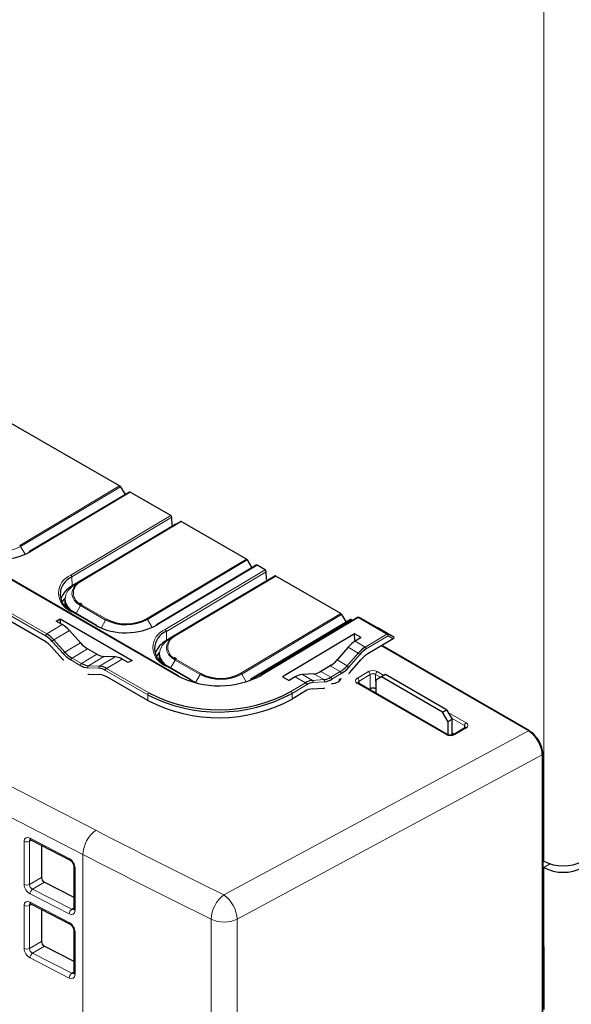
# Paper-space layout 'Blatt2' of a CAD drawing. Header units: millimetres. Extents: x 5 to 418, y 2 to 292.
# Tile 49 of 67: x 139 to 156, y 156 to 188. Entities that reach past the tile are written whole.
import ezdxf

# ---------------------------------------------------------------- set-up
doc = ezdxf.new("R2010")
doc.units = ezdxf.units.MM

psp = doc.layouts.new('Blatt2')

# ---------------------------------------------------------------- linework, layer by layer
at = {"color": 7, "linetype": 'Continuous', "lineweight": 18}
for p, q in [((155.588, 161.055), (155.588, 188.858)), ((143.921, 166.964), (130.486, 174.719)), ((138.899, 171.111), (142.08, 173.012)), ((142.106, 172.985), (138.924, 171.084)), ((142.418, 172.817), (139.236, 170.916)), ((132.824, 172.297), (139.758, 168.295)), ((139.723, 168.233), (132.789, 172.236)), ((140.527, 170.171), (143.708, 172.072)), ((143.744, 172.012), (140.563, 170.111)), ((140.839, 169.979), (144.021, 171.88)), ((144.045, 171.877), (140.864, 169.976)), ((139.073, 170.833), (138.924, 171.084)), ((143.035, 171.296), (143.037, 171.295)), ((141.798, 170.557), (141.8, 170.556)), ((142.938, 168.779), (146.12, 170.68)), ((146.145, 170.653), (142.964, 168.753)), ((146.457, 170.485), (143.276, 168.584)), ((140.571, 169.824), (140.563, 170.111)), ((143.532, 168.436), (146.714, 170.337)), ((146.749, 170.277), (143.568, 168.376)), ((143.844, 168.244), (147.026, 170.145)), ((147.051, 170.142), (143.869, 168.242)), ((140.571, 169.797), (140.571, 169.824)), ((140.687, 169.891), (140.839, 169.979)), ((146.04, 169.561), (146.042, 169.56)), ((140.696, 168.944), (140.839, 169.199)), ((141.635, 168.739), (140.839, 169.199)), ((140.864, 169.225), (141.66, 168.766)), ((141.322, 168.565), (140.527, 169.024)), ((144.803, 168.822), (144.805, 168.821)), ((145.944, 167.044), (149.125, 168.945)), ((149.15, 168.919), (145.969, 167.018)), ((149.681, 168.819), (146.621, 166.991)), ((150.594, 168.292), (149.681, 168.819)), ((149.706, 168.822), (150.62, 168.295)), ((149.891, 168.723), (149.706, 168.822)), ((140.256, 168.592), (139.758, 168.295)), ((141.49, 168.483), (141.635, 168.739)), ((143.112, 168.501), (142.964, 168.753)), ((149.462, 168.75), (146.281, 166.849)), ((140.48, 168.406), (139.983, 168.108)), ((143.577, 168.09), (143.568, 168.376)), ((143.693, 168.157), (143.844, 168.244)), ((149.9, 167.877), (150.594, 168.292)), ((150.63, 168.231), (149.936, 167.816)), ((150.62, 168.295), (150.807, 168.195)), ((150.792, 168.144), (150.63, 168.231)), ((140.292, 167.664), (139.933, 168.059)), ((139.983, 168.108), (140.341, 167.713)), ((140.836, 168.009), (140.341, 167.713)), ((143.577, 168.062), (143.577, 168.09)), ((149.356, 167.872), (149.677, 167.687)), ((149.578, 168.063), (149.9, 167.877)), ((155.098, 165.211), (150.411, 167.917)), ((141.06, 167.822), (140.566, 167.527)), ((141.357, 167.65), (140.864, 167.355)), ((141.581, 167.578), (141.087, 167.283)), ((141.937, 167.565), (141.44, 167.267)), ((149.324, 167.284), (149.677, 167.687)), ((149.728, 167.638), (149.375, 167.236)), ((140.829, 167.294), (140.532, 167.466)), ((140.566, 167.527), (140.864, 167.355)), ((141.087, 167.283), (141.44, 167.267)), ((142.161, 167.493), (141.663, 167.195)), ((144.328, 166.83), (143.532, 167.289)), ((143.701, 167.209), (143.844, 167.464)), ((144.64, 167.004), (143.844, 167.464)), ((143.869, 167.49), (144.665, 167.031)), ((148.784, 167.277), (149.101, 167.094)), ((149.006, 167.468), (149.324, 167.284)), ((141.42, 167.201), (141.067, 167.217)), ((142.974, 166.357), (141.628, 167.133)), ((141.663, 167.195), (143.008, 166.418)), ((144.495, 166.748), (144.64, 167.004)), ((146.114, 166.772), (145.969, 167.018)), ((147.899, 167.002), (148.22, 166.816)), ((148.261, 167.022), (148.579, 166.839)), ((148.487, 167.099), (148.804, 166.916)), ((148.804, 166.916), (149.101, 167.094)), ((149.137, 167.033), (148.84, 166.855)), ((149.65, 166.884), (150.001, 167.094)), ((150.055, 167.003), (149.704, 166.793)), ((150.062, 166.549), (150.055, 167.003)), ((150.391, 166.914), (150.232, 167.005)), ((150.232, 167.005), (150.239, 166.551)), ((150.284, 167.097), (150.496, 166.974)), ((131.88, 166.915), (141.322, 162.039)), ((147.534, 166.464), (147.995, 166.739)), ((148.031, 166.678), (147.57, 166.403)), ((147.674, 166.925), (147.995, 166.739)), ((148.22, 166.816), (148.579, 166.839)), ((148.6, 166.773), (148.241, 166.75)), ((152.476, 165.086), (149.65, 166.717)), ((149.704, 166.793), (149.707, 166.711)), ((142.976, 166.174), (142.974, 166.357)), ((147.572, 166.221), (147.57, 166.403)), ((140.913, 161.264), (131.47, 166.14)), ((152.547, 165.79), (153.111, 165.465)), ((153.059, 165.373), (152.652, 165.608)), ((153.057, 165.293), (153.059, 165.373)), ((145.396, 159.982), (155.098, 165.211)), ((153.111, 165.299), (152.759, 165.089)), ((155.108, 165.205), (155.11, 165.207)), ((155.539, 164.445), (145.822, 159.208)), ((155.539, 96.884), (155.539, 164.445)), ((155.556, 164.442), (155.556, 164.442)), ((155.556, 158.358), (155.556, 164.442)), ((139.04, 160.314), (139.04, 161.685)), ((139.282, 161.72), (139.207, 161.685)), ((139.207, 161.685), (139.207, 160.314)), ((139.227, 161.792), (140.475, 161.142)), ((140.913, 161.264), (140.913, 145.849)), ((155.588, 160.851), (155.79, 160.968)), ((140.661, 160.842), (140.661, 159.48)), ((155.588, 160.851), (155.588, 158.299)), ((139.207, 160.314), (139.591, 160.535)), ((139.684, 160.385), (139.306, 160.167)), ((139.306, 160.167), (140.554, 159.525)), ((140.475, 159.372), (139.227, 160.014)), ((139.227, 159.751), (140.475, 159.101)), ((139.04, 158.272), (139.04, 159.644)), ((139.282, 159.678), (139.207, 159.644)), ((139.207, 159.644), (139.207, 158.273)), ((140.554, 159.525), (140.619, 159.571)), ((144.997, 143.204), (144.997, 159.202)), ((145.822, 159.208), (145.822, 143.21)), ((140.661, 158.8), (140.661, 157.439)), ((139.207, 158.273), (139.591, 158.494)), ((139.684, 158.344), (139.306, 158.126)), ((155.569, 158.387), (155.574, 158.384)), ((140.475, 157.331), (139.227, 157.973)), ((139.306, 158.126), (140.554, 157.484)), ((140.554, 157.484), (140.619, 157.53))]:
    psp.add_line(p, q, dxfattribs=at)
at = {"color": 7, "linetype": 'Continuous', "lineweight": 25}
for p, q in [((142.08, 173.012), (138.504, 175.076)), ((143.947, 166.966), (130.512, 174.722)), ((142.106, 172.985), (142.253, 172.736)), ((142.393, 172.819), (139.211, 170.919)), ((143.708, 172.072), (142.418, 172.817)), ((139.683, 168.076), (132.835, 172.029)), ((143.752, 171.765), (143.744, 172.012)), ((143.869, 171.792), (140.687, 169.891)), ((143.399, 171.514), (143.752, 171.725)), ((143.869, 171.792), (144.021, 171.88)), ((146.12, 170.68), (144.045, 171.877)), ((142.162, 170.775), (143.17, 171.377)), ((143.17, 171.377), (143.399, 171.514)), ((143.171, 171.375), (143.17, 171.377)), ((143.4, 171.512), (143.399, 171.514)), ((142.781, 171.142), (142.779, 171.143)), ((142.99, 171.267), (142.988, 171.268)), ((143.022, 171.288), (143.024, 171.287)), ((141.932, 170.638), (142.162, 170.775)), ((142.162, 170.775), (142.163, 170.773)), ((141.632, 170.458), (140.571, 169.824)), ((141.632, 170.458), (141.932, 170.638)), ((141.632, 170.456), (141.632, 170.458)), ((141.785, 170.549), (141.787, 170.548)), ((141.932, 170.638), (141.933, 170.636)), ((146.432, 170.487), (143.25, 168.587)), ((146.145, 170.653), (146.292, 170.404)), ((146.714, 170.337), (146.457, 170.485)), ((146.757, 170.03), (146.749, 170.277)), ((146.874, 170.057), (147.026, 170.145)), ((149.125, 168.945), (147.051, 170.142)), ((146.874, 170.057), (143.693, 168.157)), ((146.175, 169.642), (146.405, 169.779)), ((146.405, 169.779), (146.758, 169.99)), ((146.405, 169.777), (146.405, 169.779)), ((145.167, 169.04), (146.175, 169.642)), ((145.995, 169.532), (145.993, 169.533)), ((146.027, 169.554), (146.029, 169.552)), ((146.176, 169.64), (146.175, 169.642)), ((140.334, 169.382), (140.333, 169.274)), ((140.89, 169.228), (140.817, 169.277)), ((145.786, 169.407), (145.784, 169.409)), ((141.348, 168.568), (140.553, 169.027)), ((144.637, 168.723), (144.938, 168.903)), ((144.79, 168.814), (144.792, 168.813)), ((144.938, 168.903), (145.167, 169.04)), ((144.938, 168.903), (144.938, 168.901)), ((145.167, 169.04), (145.168, 169.038)), ((149.656, 168.822), (146.595, 166.993)), ((149.15, 168.919), (149.298, 168.669)), ((149.89, 168.724), (149.706, 168.823)), ((149.706, 168.822), (149.706, 168.823)), ((140.063, 168.704), (140.183, 168.776)), ((140.256, 168.592), (140.063, 168.704)), ((140.183, 168.776), (142.475, 167.453)), ((140.183, 168.776), (140.183, 168.634)), ((141.358, 168.546), (141.394, 168.526)), ((144.637, 168.723), (143.577, 168.09)), ((144.637, 168.721), (144.637, 168.723)), ((149.437, 168.753), (146.256, 166.852)), ((149.5, 168.728), (149.462, 168.75)), ((149.891, 168.723), (150.276, 168.501)), ((150.807, 168.195), (150.276, 168.501)), ((140.836, 168.009), (140.48, 168.406)), ((149.563, 168.299), (147.272, 166.93)), ((149.771, 168.178), (149.563, 168.299)), ((149.57, 168.078), (149.563, 168.299)), ((139.908, 167.89), (140.266, 167.495)), ((149.356, 167.872), (149.006, 167.468)), ((149.57, 168.078), (149.587, 168.068)), ((149.771, 168.178), (149.578, 168.063)), ((150.792, 168.144), (149.982, 167.66)), ((155.124, 165.214), (150.426, 167.926)), ((155.136, 165.21), (150.429, 167.927)), ((141.357, 167.65), (141.06, 167.822)), ((141.937, 167.565), (141.581, 167.578)), ((143.339, 167.647), (143.339, 167.54)), ((142.354, 167.381), (142.161, 167.493)), ((142.475, 167.453), (142.354, 167.381)), ((144.353, 166.833), (143.558, 167.292)), ((143.895, 167.493), (143.822, 167.542)), ((148.816, 167.297), (148.454, 167.081)), ((148.784, 167.277), (148.487, 167.099)), ((149.406, 167.067), (149.759, 167.469)), ((141.098, 167.014), (141.451, 166.999)), ((143.957, 166.945), (144.014, 166.914)), ((146.554, 166.953), (146.586, 166.971)), ((147.272, 166.93), (147.48, 166.81)), ((148.261, 167.022), (147.899, 167.002)), ((150.417, 166.928), (150.24, 166.826)), ((150.549, 167.005), (150.417, 166.928)), ((152.361, 165.806), (150.417, 166.928)), ((152.494, 165.882), (150.549, 167.005)), ((142.976, 166.174), (141.674, 166.926)), ((144.364, 166.811), (144.399, 166.791)), ((147.674, 166.925), (147.48, 166.81)), ((152.515, 165.09), (149.688, 166.722)), ((150.24, 166.826), (150.24, 166.403)), ((147.991, 166.471), (147.572, 166.221)), ((148.216, 166.548), (148.574, 166.57)), ((150.025, 166.527), (150.062, 166.549)), ((150.239, 166.551), (150.24, 166.551)), ((152.361, 165.806), (152.494, 165.882)), ((152.538, 165.5), (152.361, 165.806)), ((152.494, 165.882), (152.671, 165.576)), ((152.671, 165.576), (152.538, 165.5)), ((152.538, 165.08), (152.538, 165.5)), ((152.671, 165.074), (152.671, 165.576)), ((152.671, 165.147), (152.743, 165.105)), ((153.073, 165.302), (152.722, 165.092)), ((155.556, 96.905), (155.556, 164.466)), ((155.569, 158.377), (155.569, 164.462)), ((139.253, 161.735), (140.501, 161.085)), ((139.591, 161.559), (139.591, 160.535)), ((155.569, 161.066), (155.588, 161.055)), ((140.619, 160.895), (140.619, 159.534)), ((155.569, 160.862), (155.588, 160.851)), ((139.684, 160.385), (140.619, 159.905)), ((139.253, 159.693), (140.501, 159.044)), ((139.591, 159.517), (139.591, 158.494)), ((140.619, 158.854), (140.619, 157.493)), ((139.684, 158.344), (140.619, 157.863)), ((155.588, 158.299), (155.588, 156.329))]:
    psp.add_line(p, q, dxfattribs=at)
at = {"color": 7, "linetype": 'Continuous', "lineweight": 18, "flags": 128}
for points in [[(140.687, 169.891), (140.543, 169.787), (140.436, 169.668), (140.371, 169.54), (140.348, 169.407), (140.371, 169.275), (140.437, 169.148), (140.544, 169.031), (140.561, 169.017)], [(140.839, 169.199), (140.722, 169.281), (140.636, 169.376), (140.582, 169.479), (140.564, 169.586), (140.582, 169.694), (140.636, 169.798), (140.662, 169.833)], [(143.693, 168.157), (143.549, 168.052), (143.442, 167.933), (143.376, 167.805), (143.354, 167.672), (143.376, 167.54), (143.442, 167.413), (143.549, 167.296), (143.566, 167.282)], [(143.844, 167.464), (143.728, 167.546), (143.641, 167.641), (143.587, 167.744), (143.569, 167.851), (143.587, 167.959), (143.641, 168.063), (143.667, 168.098)]]:
    psp.add_lwpolyline(points, dxfattribs=at)
at = {"color": 7, "linetype": 'Continuous', "lineweight": 25, "flags": 128}
for points in [[(140.662, 169.833), (140.722, 169.894), (140.839, 169.979)], [(140.338, 169.437), (140.283, 169.368), (140.244, 169.303)], [(140.333, 169.274), (140.333, 169.272), (140.346, 169.17)], [(143.667, 168.098), (143.728, 168.159), (143.844, 168.244)], [(143.343, 167.702), (143.289, 167.633), (143.249, 167.569)], [(140.266, 167.495), (140.293, 167.466), (140.3, 167.459)], [(143.339, 167.54), (143.339, 167.537), (143.351, 167.435)], [(141.064, 167.017), (141.072, 167.017), (141.098, 167.014)], [(149.372, 167.03), (149.38, 167.038), (149.406, 167.067)], [(144.561, 166.722), (144.537, 166.731), (144.328, 166.83)], [(148.574, 166.57), (148.601, 166.573), (148.608, 166.574)], [(155.569, 158.402), (155.574, 158.385), (155.587, 158.321)]]:
    psp.add_lwpolyline(points, dxfattribs=at)
at = {"color": 7, "linetype": 'Continuous', "lineweight": 25}
for centre, radius, start, end in [((142.042, 172.949), 0.0737, 29.4671, 58.0767), ((142.403, 172.797), 0.0245, 53.4653, 115.3146), ((143.666, 172.006), 0.0782, 4.2558, 57.4711), ((144.031, 171.857), 0.025, 54.1907, 113.9382), ((138.241, 172.756), 2.091, 242.7373, 298.4124), ((139.225, 170.899), 0.0241, 126.3095, 185.6627), ((146.081, 170.617), 0.0737, 29.4671, 58.0767), ((146.442, 170.465), 0.0245, 53.4653, 115.3146), ((140.782, 169.558), 0.595, 111.6306, 248.3843), ((146.671, 170.271), 0.0782, 4.2558, 57.4711), ((147.036, 170.122), 0.025, 54.1907, 113.9382), ((140.904, 169.163), 0.74, 116.6479, 161.6474), ((140.801, 169.389), 0.467, 180.9544, 222.1064), ((140.539, 169.007), 0.0243, 356.3672, 55.0254), ((149.086, 168.882), 0.0737, 29.4671, 58.0767), ((149.682, 168.779), 0.05, 61.7568, 120.856), ((142.28, 170.424), 2.091, 242.7373, 298.4124), ((141.334, 168.548), 0.0243, 356.3672, 55.0254), ((142.287, 169.983), 1.369, 242.7373, 298.4124), ((143.265, 168.567), 0.0241, 126.3095, 185.6627), ((149.448, 168.731), 0.0245, 53.4653, 115.3146), ((139.267, 167.468), 0.891, 41.5826, 59.1803), ((139.269, 167.475), 0.955, 41.5826, 59.1803), ((143.787, 167.823), 0.595, 111.6306, 248.3843), ((139.194, 167.256), 0.955, 41.5826, 59.1803), ((143.909, 167.428), 0.74, 116.6479, 161.6474), ((150.4, 167.066), 0.953, 121.6531, 139.3761), ((141.053, 168.34), 1.018, 221.5826, 239.1803), ((141.055, 168.347), 0.955, 221.5826, 239.1803), ((143.807, 167.655), 0.467, 180.9544, 222.1064), ((150.403, 167.059), 0.89, 121.6531, 139.3761), ((150.482, 166.849), 0.953, 121.6531, 139.3761), ((141.108, 167.748), 0.533, 238.4109, 265.6003), ((141.125, 167.781), 0.499, 238.4109, 265.6003), ((141.401, 166.77), 0.499, 58.4109, 85.6003), ((143.544, 167.272), 0.0243, 356.3672, 55.0254), ((148.601, 167.905), 0.953, 301.6531, 319.3761), ((141.384, 166.736), 0.466, 58.4109, 85.6003), ((141.412, 166.501), 0.499, 58.4109, 85.6003), ((145.245, 169.533), 2.89, 242.7373, 298.4124), ((143.933, 166.946), 0.0243, 356.3672, 55.0254), ((145.292, 168.248), 1.369, 242.7373, 298.4124), ((146.61, 166.974), 0.0241, 126.3095, 185.6627), ((148.603, 167.898), 1.017, 301.6531, 319.3761), ((144.339, 166.813), 0.0243, 356.3672, 55.0254), ((146.27, 166.832), 0.0241, 126.3095, 185.6627), ((148.268, 166.309), 0.51, 95.4131, 122.3841), ((148.286, 166.277), 0.476, 95.4131, 122.3841), ((148.53, 167.347), 0.51, 275.4131, 302.3841), ((148.548, 167.314), 0.544, 275.4131, 302.3841), ((145.228, 170.707), 4.9, 242.6037, 298.546), ((145.228, 170.703), 4.826, 242.6139, 298.5358), ((148.264, 166.04), 0.51, 95.4131, 122.3841), ((145.231, 170.525), 4.9, 242.6037, 298.546), ((155.109, 165.193), 0.0251, 354.3177, 54.3701), ((155.121, 165.19), 0.0251, 354.3177, 54.3701), ((155.531, 164.464), 0.025, 5.5114, 65.8088), ((155.545, 164.464), 0.024, 297.475, 355.2816), ((156.206, 162.249), 1.345, 242.6097, 297.3903), ((156.206, 162.045), 1.345, 242.6097, 297.3903)]:
    psp.add_arc(centre, radius, start, end, dxfattribs=at)
at = {"color": 7, "linetype": 'Continuous', "lineweight": 18}
for centre, radius, start, end in [((138.247, 172.336), 1.423, 242.7373, 298.4124), ((138.86, 171.048), 0.0737, 29.4671, 58.0767), ((139.222, 170.896), 0.0245, 53.4653, 115.3146), ((140.754, 169.598), 0.617, 111.6306, 248.3843), ((140.485, 170.105), 0.0782, 4.2558, 57.4711), ((141.013, 169.601), 0.404, 111.6306, 248.3843), ((140.849, 169.956), 0.025, 54.1907, 113.9382), ((140.904, 169.164), 0.0731, 122.7219, 151.6512), ((140.542, 169.004), 0.0251, 65.4516, 127.1922), ((149.667, 168.8), 0.0245, 53.4653, 115.3146), ((149.697, 168.799), 0.0258, 67.5389, 126.4193), ((141.338, 168.545), 0.0251, 65.4516, 127.1922), ((141.699, 168.705), 0.0731, 122.7219, 151.6512), ((142.287, 170.004), 1.423, 242.7373, 298.4124), ((142.899, 168.716), 0.0737, 29.4671, 58.0767), ((143.261, 168.565), 0.0245, 53.4653, 115.3146), ((139.8, 168.23), 0.0768, 123.1772, 177.9776), ((143.759, 167.863), 0.617, 111.6306, 248.3843), ((143.49, 168.37), 0.0782, 4.2558, 57.4711), ((144.018, 167.866), 0.404, 111.6306, 248.3843), ((143.855, 168.221), 0.025, 54.1907, 113.9382), ((150.61, 168.271), 0.0258, 67.5389, 126.4193), ((150.552, 168.226), 0.078, 3.6388, 57.5208), ((150.592, 168.258), 0.0467, 325.5419, 53.6197), ((140.059, 167.982), 0.148, 120.9779, 148.3671), ((149.858, 167.811), 0.078, 3.6388, 57.5208), ((140.417, 167.587), 0.148, 120.9779, 148.3671), ((149.599, 167.554), 0.153, 33.361, 59.7585), ((140.608, 167.463), 0.0768, 123.1772, 177.9776), ((140.906, 167.291), 0.0768, 123.1772, 177.9776), ((141.121, 167.237), 0.0574, 126.1802, 200.5428), ((141.473, 167.221), 0.0574, 126.1802, 200.5428), ((143.547, 167.269), 0.0251, 65.4516, 127.1922), ((143.909, 167.429), 0.0731, 122.7219, 151.6512), ((149.247, 167.152), 0.153, 33.361, 59.7585), ((141.705, 167.131), 0.0768, 123.1772, 177.9776), ((143.937, 166.944), 0.0251, 65.4516, 127.1922), ((144.704, 166.97), 0.0731, 122.7219, 151.6512), ((145.292, 168.269), 1.423, 242.7373, 298.4124), ((145.905, 166.982), 0.0737, 29.4671, 58.0767), ((146.606, 166.971), 0.0245, 53.4653, 115.3146), ((149.059, 167.028), 0.078, 3.6388, 57.5208), ((149.938, 166.995), 0.117, 4.2558, 57.4711), ((150.348, 167), 0.116, 123.2297, 177.3477), ((144.343, 166.81), 0.0251, 65.4516, 127.1922), ((146.266, 166.83), 0.0245, 53.4653, 115.3146), ((147.953, 166.674), 0.078, 3.6388, 57.5208), ((148.187, 166.769), 0.0578, 340.783, 54.4733), ((148.545, 166.792), 0.0578, 340.783, 54.4733), ((148.762, 166.85), 0.078, 3.6388, 57.5208), ((149.587, 166.785), 0.117, 4.2558, 57.4711), ((149.672, 166.687), 0.0377, 65.4516, 127.1922), ((143.05, 166.354), 0.0768, 123.1772, 177.9776), ((147.492, 166.398), 0.078, 3.6388, 57.5208), ((153.174, 165.368), 0.116, 123.2297, 177.3477), ((152.499, 165.056), 0.0377, 65.4893, 127.1887), ((152.737, 165.059), 0.0368, 53.5279, 114.6673), ((153.089, 165.269), 0.0367, 53.4653, 115.3146), ((155.113, 165.192), 0.0243, 64.3317, 128.3121), ((155.127, 165.194), 0.0182, 60.4851, 94.4847), ((155.531, 164.468), 0.025, 289.6179, 355.1002), ((141.924, 161.225), 1.012, 126.4872, 177.7866), ((139.124, 161.862), 0.195, 244.6948, 295.3807), ((139.286, 161.784), 0.06, 172.7719, 235.6812), ((140.535, 161.135), 0.0604, 172.8665, 234.8087), ((140.684, 160.903), 0.0654, 187.369, 249.1293), ((139.124, 160.49), 0.195, 244.6948, 295.3807), ((139.43, 160.006), 0.203, 127.6944, 177.8018), ((139.286, 159.743), 0.06, 172.7719, 235.6812), ((146.03, 159.165), 1.034, 127.8133, 177.9574), ((144.799, 159.149), 1.025, 3.2924, 54.3581), ((139.124, 159.82), 0.195, 244.6948, 295.3807), ((140.678, 159.364), 0.203, 127.6944, 177.8018), ((140.684, 159.541), 0.065, 186.2076, 249.2443), ((140.535, 159.093), 0.0604, 172.8665, 234.8087), ((145.403, 160.092), 0.979, 245.4623, 295.3319), ((140.684, 158.862), 0.0654, 187.369, 249.1293), ((139.124, 158.449), 0.195, 244.6948, 295.3807), ((155.545, 158.379), 0.024, 297.475, 355.2816), ((139.43, 157.965), 0.203, 127.6944, 177.8018), ((140.678, 157.323), 0.203, 127.6944, 177.8018), ((140.684, 157.5), 0.065, 186.2076, 249.2443)]:
    psp.add_arc(centre, radius, start, end, dxfattribs=at)
at = {"color": 7, "linetype": 'Continuous', "lineweight": 25}
for centre, major_axis, ratio, start_param, end_param in [((140.256, 167.98), (-0.375, 0.65), 0.577382, 5.061688, 5.498021), ((150.757, 168.165), (0.0605, 0.0175), 0.522652, 5.177713, 6.748509), ((141.06, 168.435), (-0.375, 0.65), 0.577382, 1.920096, 2.356428), ((149.597, 167.451), (0.365, 0.655), 0.587545, 0.793886, 1.230218), ((141.357, 168.263), (-0.375, 0.65), 0.577382, 2.356428, 2.79276), ((142.161, 166.88), (-0.375, 0.65), 0.577382, 5.498021, 5.934353), ((148.765, 167.889), (0.365, 0.655), 0.587545, 3.935478, 4.371811), ((147.692, 166.313), (0.365, 0.655), 0.587545, 0.357553, 0.793886), ((148.468, 167.711), (0.365, 0.655), 0.587545, 3.499146, 3.935478), ((148.816, 166.906), (0.325, 0.005), 0.587275, 4.721158, 6.181912), ((148.817, 166.866), (0.275, 0.005), 0.58907, 5.914448, 6.27244), ((150.151, 166.498), (0.125, 0.002), 0.587455, 0.776666, 2.347158), ((155.099, 164.701), (-0.312, 0.542), 0.574603, 3.927892, 5.497775), ((155.111, 164.697), (-0.316, 0.54), 0.578535, 3.92279, 5.4945), ((155.134, 164.721), (-0.288, 0.498), 0.577908, 3.926308, 5.49619), ((155.147, 164.717), (-0.288, 0.498), 0.576854, 3.925398, 5.497108), ((139.685, 160.487), (-0.068, 0.105), 0.611304, 0.754299, 2.322356), ((139.685, 158.446), (-0.068, 0.105), 0.611304, 0.754299, 2.322356)]:
    psp.add_ellipse(centre, major_axis=major_axis, ratio=ratio, start_param=start_param, end_param=end_param, dxfattribs=at)
at = {"color": 7, "linetype": 'Continuous', "lineweight": 18}
for centre, major_axis, ratio, start_param, end_param in [((150.143, 167.012), (0.2, 0.003), 0.587455, 0.776666, 2.347158), ((150.144, 166.951), (0.125, 0.002), 0.599654, 0.776559, 2.347051), ((149.791, 166.802), (0.2, 0.003), 0.587098, 2.347473, 3.917965), ((149.792, 166.741), (0.125, 0), 0.586861, 2.358201, 3.175695), ((152.97, 165.32), (0.125, 0.004), 0.586649, 6.258843, 7.048851), ((152.969, 165.38), (0.2, 0.003), 0.587098, 5.489066, 7.059558), ((152.618, 165.17), (0.2, 0.003), 0.587455, 3.918259, 5.48875), ((307.763, 272.791), (249.365, 3.837), 0.587275, 3.972598, 3.994325), ((139.227, 161.587), (-0.137, 0.211), 0.604494, 5.464629, 7.032687), ((139.311, 161.641), (-0.0853, 0.096), 0.615279, 6.090018, 6.935818), ((140.474, 160.938), (-0.135, 0.211), 0.608028, 3.899645, 5.467702), ((307.771, 272.286), (249.99, 3.836), 0.58725, 3.972622, 3.994349), ((139.227, 160.218), (-0.136, 0.21), 0.611304, 0.754299, 2.322356), ((139.311, 160.272), (-0.0766, 0.0995), 0.703093, 0.693642, 2.261699), ((139.227, 159.546), (-0.137, 0.211), 0.604494, 5.464629, 7.032687), ((139.311, 159.6), (-0.0853, 0.096), 0.615279, 6.090018, 6.935818), ((140.474, 159.577), (-0.135, 0.21), 0.608173, 2.331693, 3.89975), ((140.558, 159.63), (-0.062, 0.109), 0.638763, 2.364268, 3.204535), ((140.474, 158.897), (-0.135, 0.211), 0.608028, 3.899645, 5.467702), ((139.227, 158.177), (-0.136, 0.21), 0.611304, 0.754299, 2.322356), ((139.311, 158.23), (-0.0766, 0.0995), 0.703093, 0.693642, 2.261699), ((155.623, 158.401), (0.0462, 0.0887), 0.546409, 2.332537, 3.394553), ((155.586, 158.42), (0.0214, 0.0453), 0.514298, 3.32574, 3.603779), ((140.474, 157.535), (-0.135, 0.21), 0.608173, 2.331693, 3.89975), ((140.558, 157.589), (-0.062, 0.109), 0.638763, 2.364268, 3.204535)]:
    psp.add_ellipse(centre, major_axis=major_axis, ratio=ratio, start_param=start_param, end_param=end_param, dxfattribs=at)
at = {"color": 7, "linetype": 'Continuous', "lineweight": 25}
for points, knots in [([(149.688, 166.722), (149.682, 166.726), (149.669, 166.735), (149.667, 166.741), (149.667, 166.74), (149.667, 166.74)], [0, 0, 0, 0, 0.43669, 0.902158, 1, 1, 1, 1]), ([(152.722, 165.092), (152.712, 165.087), (152.693, 165.078), (152.65, 165.068), (152.603, 165.066), (152.557, 165.072), (152.529, 165.082), (152.517, 165.088), (152.515, 165.09)], [0, 0, 0, 0, 0.175627, 0.362181, 0.560681, 0.763504, 0.942575, 1, 1, 1, 1]), ([(153.095, 165.321), (153.095, 165.321), (153.095, 165.321), (153.085, 165.31), (153.075, 165.304), (153.073, 165.302)], [0, 0, 0, 0, 0.450095, 0.878446, 1, 1, 1, 1]), ([(139.231, 161.743), (139.23, 161.743), (139.228, 161.742), (139.236, 161.743), (139.248, 161.737), (139.253, 161.735)], [0, 0, 0, 0, 0.056774, 0.626338, 1, 1, 1, 1]), ([(140.501, 161.085), (140.509, 161.08), (140.526, 161.07), (140.557, 161.04), (140.586, 161.001), (140.607, 160.957), (140.618, 160.919), (140.619, 160.902), (140.619, 160.895)], [0, 0, 0, 0, 0.157987, 0.324992, 0.505221, 0.692437, 0.876808, 1, 1, 1, 1]), ([(139.231, 159.702), (139.23, 159.701), (139.228, 159.701), (139.236, 159.702), (139.248, 159.696), (139.253, 159.693)], [0, 0, 0, 0, 0.056774, 0.626338, 1, 1, 1, 1]), ([(140.619, 159.534), (140.618, 159.528), (140.617, 159.517), (140.617, 159.518), (140.617, 159.518)], [0, 0, 0, 0, 0.602963, 1, 1, 1, 1]), ([(140.501, 159.044), (140.509, 159.039), (140.526, 159.029), (140.557, 158.999), (140.586, 158.96), (140.607, 158.916), (140.618, 158.877), (140.619, 158.861), (140.619, 158.854)], [0, 0, 0, 0, 0.157987, 0.324992, 0.505221, 0.692437, 0.876808, 1, 1, 1, 1]), ([(155.569, 158.37), (155.569, 158.37), (155.569, 158.37), (155.569, 158.375), (155.569, 158.377)], [0, 0, 0, 0, 0.446297, 1, 1, 1, 1]), ([(140.619, 157.493), (140.618, 157.486), (140.617, 157.476), (140.617, 157.476), (140.617, 157.477)], [0, 0, 0, 0, 0.602963, 1, 1, 1, 1])]:
    psp.add_open_spline(points, degree=3, knots=knots, dxfattribs=at)

doc.saveas('drawing.dxf')
